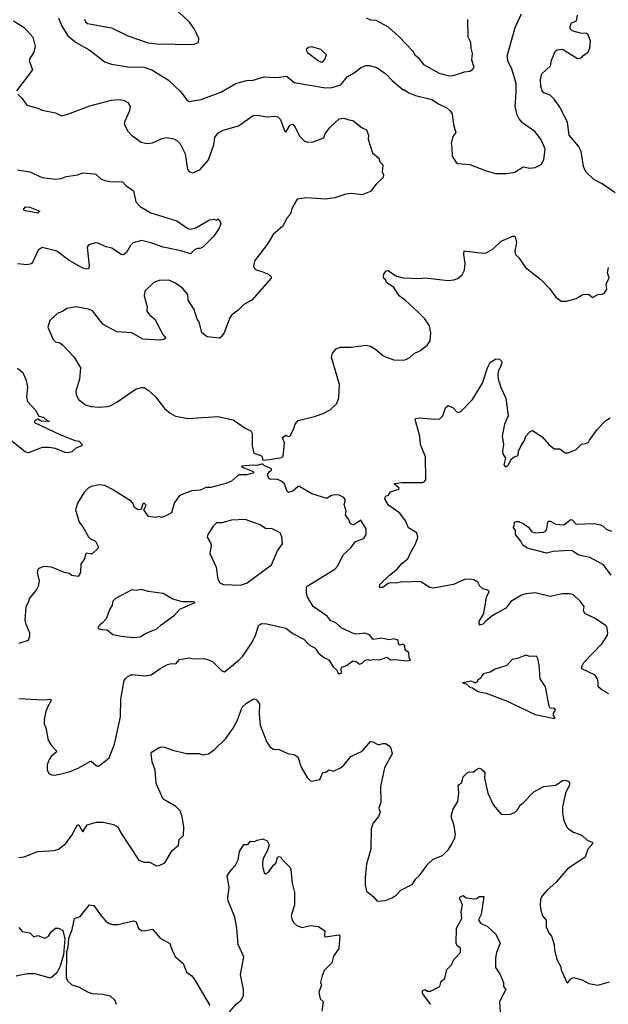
# Model space of a CAD drawing. Extents: x 1933546 to 2138868, y 524910 to 667279.
# Tile 206 of 256: x 2017211 to 2021531, y 603855 to 611083. Entities that reach past the tile are written whole.
import ezdxf

# ---------------------------------------------------------------- set-up
doc = ezdxf.new("R2010")
doc.units = 0

msp = doc.modelspace()

# ---------------------------------------------------------------- linework, layer by layer
at = {"layer": '0CON10XD'}
for points in [[(2018485, 610902), (2018522.5, 610915), (2018526.7, 610945), (2018495, 611012.5), (2018456.7, 611065), (2018295.6, 611215.6)], [(2020785, 609953.8), (2020845.9, 609964.1), (2020905, 610003.3), (2020955, 609993.3), (2020995, 609997.5), (2021039.3, 610020.7), (2021058.8, 610055), (2021068, 610135), (2021035.7, 610205.7), (2020991.7, 610261.7), (2020900.8, 610325), (2020875.7, 610355), (2020861.8, 610385), (2020846.6, 610446.6), (2020855.4, 610545), (2020854.5, 610615), (2020822.2, 610722.2), (2020795, 610773.3), (2020787.8, 610815), (2020847.5, 611025), (2020893.1, 611125)], [(2021582, 609812), (2021485, 609878.6), (2021425, 609910), (2021365, 609967.1), (2021348.8, 610005), (2021331.8, 610115), (2021311.1, 610155), (2021242.5, 610235), (2021230.4, 610330.4), (2021175, 610440), (2021135, 610498), (2021105, 610528), (2021057.5, 610545), (2021045, 610560), (2021035.7, 610595), (2021033.3, 610645), (2021042, 610685), (2021107.1, 610745), (2021113.8, 610785), (2021144.5, 610855.5), (2021155, 610862.9), (2021195.9, 610865.9), (2021305, 610797.5), (2021335, 610802.5), (2021345, 610817.5), (2021383.3, 610845), (2021396.2, 610875), (2021400, 610925), (2021383, 610973), (2021371.7, 610981.7), (2021325, 610983.8), (2021265, 611000), (2021250, 611015), (2021250, 611035), (2021260.5, 611059.5), (2021296.7, 611075), (2021306, 611115)], [(2017165, 611073.8), (2017245, 611026), (2017308, 610955), (2017325.7, 610885), (2017315.7, 610844.3), (2017283.9, 610793.9), (2017284, 610775), (2017304, 610715), (2017188.3, 610561.7)], [(2017495, 611095.5), (2017519.3, 611035), (2017563.8, 610963.8), (2017624.7, 610914.7), (2017721.4, 610861.4), (2017835, 610772.5), (2017885, 610755.8), (2018005, 610737.5), (2018125, 610735.5), (2018180, 610715), (2018300.3, 610640.3), (2018392.7, 610552.7), (2018435, 610498), (2018455, 610482), (2018542.3, 610497.7), (2018601.7, 610518.3), (2018687.9, 610552.1), (2018798, 610615), (2018875, 610637.1), (2018925, 610638.1), (2019005, 610663.5), (2019095, 610658.9), (2019172.7, 610667.3), (2019225, 610621.1), (2019455, 610583.5), (2019504.5, 610584.5), (2019568.9, 610605), (2019615, 610662.9), (2019673.1, 610696.9), (2019715, 610731.4), (2019755, 610747.5), (2019775, 610747.5), (2019831.2, 610731.2), (2019898, 610685), (2019945.5, 610635.5), (2020025, 610567.5), (2020035, 610567.5), (2020066.4, 610546.4), (2020116.1, 610526.1), (2020237, 610497), (2020285, 610465.7), (2020346.6, 610436.6), (2020371.2, 610415), (2020385, 610392.5), (2020396, 610314), (2020410.8, 610255), (2020390, 610225), (2020376.7, 610175), (2020383.6, 610143.6), (2020385, 610080), (2020413.6, 610033.6), (2020427, 610027), (2020515, 610020), (2020635, 609972.5), (2020703.9, 609953.9), (2020785, 609953.8)], [(2017687.3, 611087.3), (2017695, 611068.1), (2017710, 611055), (2017885, 611022.2), (2018005, 610963.5), (2018153.1, 610913.1), (2018215, 610906.2), (2018485, 610902)], [(2019755, 611096.2), (2019785, 611081.2), (2019825, 611078.8), (2019915, 611030), (2019996.7, 610956.7), (2020093.1, 610855), (2020110, 610825), (2020135.4, 610805), (2020175, 610753.8), (2020290.7, 610690.7), (2020365, 610670.9)], [(2020365, 610670.9), (2020395, 610673.5), (2020475, 610700.6), (2020515, 610704.2), (2020535, 610716.7), (2020547, 610733), (2020529.2, 610785), (2020534.2, 610835), (2020523.8, 610873.8), (2020522.2, 610915), (2020501.4, 610955), (2020500, 611085)], [(2019425, 610770.8), (2019435, 610773.8), (2019453.3, 610795), (2019462.5, 610825), (2019420, 610865), (2019355, 610883.8), (2019330.5, 610879.5), (2019313.3, 610865), (2019322, 610845), (2019405, 610781.5), (2019425, 610770.8)], [(2017197, 610537), (2017230, 610505), (2017263.3, 610455), (2017345, 610434.3), (2017375, 610419.2), (2017475, 610398.8), (2017517.5, 610377.5), (2017565, 610390), (2017725, 610451.1), (2017885, 610492.9), (2017935, 610497.1), (2017972.7, 610492.7), (2018003.8, 610475), (2018022, 610445), (2018018, 610415), (2017982.7, 610337.3), (2017978.8, 610315), (2018004.5, 610264.5), (2018031.2, 610235), (2018102.5, 610185), (2018145, 610174.4), (2018185, 610180), (2018255, 610211.4), (2018285, 610218.6), (2018335, 610210.8), (2018365, 610195.8), (2018385.5, 610175.5), (2018425, 610097.5), (2018442.3, 609982.3), (2018456.4, 609966.4), (2018485, 609960), (2018535, 609983.3), (2018596.2, 610055), (2018636.7, 610163.3), (2018642.6, 610217.4), (2018665, 610250.8), (2018705, 610271.9), (2018816.3, 610303.7), (2018925, 610380), (2018955, 610382.9), (2019025, 610369.2), (2019085, 610374), (2019105, 610370), (2019125, 610350), (2019155, 610266.7), (2019165, 610256.7), (2019195, 610310), (2019215.9, 610315.9), (2019233.8, 610295), (2019265, 610228.8), (2019301.2, 610191.2), (2019325.9, 610184.1), (2019365, 610186), (2019442.5, 610215), (2019453.8, 610245), (2019488.3, 610291.7), (2019555, 610354), (2019590.7, 610360.7), (2019627, 610347)], [(2019627, 610347), (2019655, 610342.5), (2019725, 610290), (2019757.5, 610275), (2019770, 610235), (2019768.8, 610205), (2019800, 610105), (2019845.9, 610065.9), (2019855, 610040), (2019877, 610017), (2019872.5, 609965), (2019881.2, 609945), (2019878.8, 609925), (2019827.5, 609875), (2019785, 609821.2), (2019725, 609798), (2019645, 609808), (2019605, 609802), (2019525, 609775.7), (2019455.6, 609764.4), (2019315, 609776), (2019247.5, 609765), (2019214.4, 609705.6), (2019195, 609652.5), (2019171.2, 609625), (2019145, 609570), (2019070.8, 609505), (2019026.9, 609433.1), (2018936, 609315), (2018928, 609275), (2018931.7, 609261.7), (2018945.8, 609245.8), (2018987.5, 609235), (2019037.5, 609215), (2019057.5, 609195), (2019057.5, 609185), (2018915, 609024), (2018855, 608991.2), (2018815, 608950), (2018765, 608913.3), (2018750.5, 608889.5), (2018711.2, 608785), (2018687, 608753), (2018673.9, 608746.1), (2018585.9, 608755.9), (2018548.8, 608785), (2018528, 608865), (2018514, 608885), (2018491.4, 608955), (2018448, 609025), (2018445.8, 609065), (2018405, 609113.3), (2018355, 609148.8), (2018305, 609171.2), (2018235, 609168), (2018195.9, 609154.1), (2018129.3, 609090.7), (2018123.6, 609056.4), (2018146.2, 608975), (2018144.4, 608944.4), (2018165, 608917.5), (2018203.3, 608885), (2018261.7, 608771.7), (2018282.5, 608745), (2018270, 608735), (2018245, 608730.8), (2018115, 608738.6), (2018035, 608784.3), (2017925, 608790.6), (2017824, 608845), (2017745, 608946), (2017715, 608958), (2017625.9, 608975.9), (2017556.1, 608963.9), (2017525, 608940), (2017490.5, 608929.5), (2017433.3, 608875), (2017417.5, 608825), (2017456.2, 608735), (2017475, 608718), (2017505, 608710), (2017525.7, 608695.7), (2017611.2, 608605), (2017657, 608527), (2017649.2, 608445), (2017623.1, 608355), (2017625, 608332.5), (2017644, 608295), (2017695, 608256), (2017733.2, 608243.2), (2017795, 608238.6), (2017855, 608242.9), (2017875, 608247.5), (2017925, 608275.8), (2018065, 608373.8), (2018103.9, 608383.9), (2018125, 608382), (2018154.3, 608364.3), (2018208, 608315), (2018275, 608228), (2018314.5, 608194.5), (2018355, 608172.5), (2018445, 608155.8), (2018665, 608170), (2018777.5, 608145), (2018865, 608083.3), (2018907.5, 608065), (2018917.5, 608045), (2018916.7, 607955), (2018930.7, 607900.7), (2018980, 607885), (2018990, 607875), (2018995, 607850), (2019045, 607853.3)], [(2017195, 609981.4), (2017285, 609965.6), (2017375.5, 609925.5), (2017475, 609911.8), (2017512.8, 609917.2), (2017555, 609932.2), (2017635.5, 609944.5), (2017675, 609958.2), (2017758, 609952), (2017768.8, 609948.8), (2017806.2, 609915), (2017835, 609901.9), (2017875, 609894.4), (2017965, 609893.8), (2017990, 609865), (2018045.6, 609825.6), (2018063.3, 609745), (2018095, 609712.2), (2018174.6, 609664.6), (2018365, 609606.9), (2018445, 609550), (2018465, 609545.8), (2018505, 609554.3), (2018605, 609614), (2018637.5, 609617.5), (2018655, 609612.5), (2018665, 609620), (2018680, 609605), (2018686.7, 609585), (2018676.2, 609553.8), (2018635.9, 609494.1), (2018555, 609413.3), (2018535, 609402.5), (2018515, 609403.3), (2018497.5, 609395), (2018465, 609364), (2018395, 609385.5), (2018265, 609412.3), (2018174.6, 609444.6)], [(2017345, 609663.8), (2017255, 609678.8), (2017242.5, 609685), (2017242.5, 609695), (2017255, 609710), (2017285, 609706.7), (2017358.3, 609678.3), (2017345, 609663.8)], [(2018174.6, 609444.6), (2018105, 609462.5), (2018045, 609443.8), (2018025, 609426.2), (2017994, 609375), (2017973.9, 609356.1), (2017955, 609360), (2017886.8, 609406.8), (2017845, 609416), (2017785, 609442), (2017763.9, 609446.1), (2017725, 609432.5), (2017713.6, 609426.4), (2017707, 609413), (2017721.4, 609275), (2017715.8, 609254.2), (2017705, 609250.8), (2017675, 609259.4), (2017575, 609315.5), (2017485, 609383.3), (2017375, 609411.2), (2017347.7, 609392.3), (2017308.8, 609305), (2017295, 609290), (2017265, 609283.8), (2017195, 609290.8)], [(2019045, 607853.3), (2019135, 607870), (2019145, 607880), (2019153.6, 607973.6), (2019140, 608015), (2019165, 608033.3), (2019185, 608022.5), (2019195, 608027.5), (2019220, 608075), (2019232, 608115), (2019255, 608141.2), (2019375, 608170), (2019437.3, 608192.7), (2019490.7, 608219.3), (2019537.5, 608265), (2019553, 608307), (2019558.8, 608405), (2019500, 608605), (2019506.2, 608635), (2019533.5, 608666.5), (2019565, 608679.4), (2019645, 608678), (2019755, 608694), (2019785, 608686), (2019822.5, 608665), (2019875, 608617.5), (2019900, 608605), (2019957, 608587), (2020025, 608583.3), (2020045, 608587.5), (2020075, 608602.5), (2020106.4, 608633.6), (2020152.5, 608655), (2020203, 608697), (2020222.5, 608725), (2020227.5, 608785), (2020217.5, 608835), (2020185, 608887.5), (2020135, 608936.7), (2020040, 609025), (2019996.1, 609056.1), (2019955.9, 609115.9), (2019903.6, 609153.6), (2019896.1, 609176.1), (2019883.6, 609183.6), (2019880, 609195), (2019883.8, 609215), (2019900.7, 609239.3), (2019915, 609242.5), (2019972.3, 609202.3), (2020025, 609188.8), (2020145, 609184), (2020185, 609189.2), (2020355, 609168.8), (2020396.1, 609173.9), (2020426.1, 609183.9), (2020459.5, 609210.5), (2020476.2, 609245), (2020480, 609295), (2020471.2, 609358.8), (2020474, 609386), (2020615, 609368.8), (2020635, 609371.2), (2020685, 609401.2), (2020745, 609456), (2020835, 609496.7), (2020848, 609488), (2020857.7, 609447.7), (2020846, 609385), (2020849.5, 609359.5), (2020875, 609334), (2020924.3, 609264.3), (2021035, 609176.2), (2021099.2, 609109.2), (2021147, 609047), (2021185, 609017.5), (2021225, 609016.7), (2021295, 609036.7), (2021345, 609066), (2021385, 609068), (2021415, 609044), (2021455, 609066.7), (2021487, 609067), (2021503.3, 609075), (2021521.2, 609105), (2021516, 609145), (2021537.5, 609185), (2021525.8, 609225.8), (2021531.4, 609265)], [(2021535, 606134), (2021482.6, 606162.6), (2021456, 606185), (2021457.6, 606217.6), (2021450.8, 606245), (2021435, 606272), (2021337.7, 606317.7), (2021335.8, 606335), (2021351.4, 606365), (2021486.2, 606505), (2021523.8, 606565), (2021527.5, 606585), (2021521.2, 606625), (2021511.2, 606635), (2021435, 606688.1), (2021358.9, 606725), (2021347.8, 606745), (2021352.5, 606775), (2021325, 606814.3), (2021275, 606860), (2021245, 606869.2), (2021195, 606867.5), (2021105, 606847.8), (2020995, 606875.8), (2020925, 606869.2), (2020895, 606859.2), (2020815, 606812.5), (2020777.8, 606762.2), (2020714, 606726), (2020675.8, 606704.2), (2020631.2, 606668.8), (2020611.2, 606645), (2020585, 606637.5), (2020584.3, 606665), (2020617.8, 606725), (2020635.9, 606844.1), (2020656.7, 606885), (2020646.7, 606895), (2020610, 606905), (2020587.5, 606925), (2020572.5, 606955), (2020545, 606970.8), (2020515, 606975.8), (2020475, 606972.5), (2020395, 606938.1), (2020245, 606910), (2020221.2, 606915), (2020155, 606956.5), (2020115, 606959.5), (2020065, 606952.9), (2020015, 606957.5), (2019975, 606947.5), (2019935, 606949.4), (2019916.5, 606943.5), (2019875, 606914.2), (2019852.5, 606915), (2019855, 606936.7), (2019924.3, 607005), (2019981.7, 607048.3), (2020015, 607091.4), (2020060, 607125), (2020075.7, 607165), (2020115.4, 607234.6), (2020132.5, 607282.5), (2020126, 607315), (2020064, 607354), (2020043.3, 607405), (2020001.2, 607461.2), (2019918.9, 607518.9), (2019890.4, 607565), (2019895, 607584.2), (2019917, 607593), (2019933.4, 607616.6), (2019993.6, 607636.4), (2019996.7, 607645), (2019960, 607675), (2019965, 607678), (2020015.4, 607684.6), (2020165, 607685.6), (2020179.8, 607690.2), (2020191.4, 607705), (2020190, 607875), (2020152.5, 607965), (2020146.9, 608025), (2020112.7, 608147.3), (2020117.5, 608155), (2020145, 608159.5), (2020255, 608149.4), (2020295, 608152.9), (2020316.9, 608175), (2020336, 608235), (2020355, 608251.2), (2020393.3, 608235), (2020420, 608205), (2020435, 608198.8), (2020451.2, 608208.8), (2020535, 608296), (2020608.6, 608415), (2020645, 608527.5), (2020665, 608566.7), (2020705, 608592.5), (2020731.7, 608591.7), (2020750, 608575), (2020747.5, 608555), (2020721.7, 608498.3), (2020719.2, 608475), (2020722, 608445), (2020742.7, 608382.7), (2020778, 608305), (2020796, 608175), (2020768.8, 608115), (2020751.2, 608025), (2020761.2, 607965), (2020753.3, 607915), (2020757.5, 607895), (2020777.5, 607865), (2020763.3, 607815), (2020775, 607803.3), (2020785, 607802.5), (2020795, 607812.5), (2020820.7, 607859.3), (2020840, 607875), (2020870, 607885), (2020872.5, 607915), (2020891.7, 607958.3), (2020916.7, 607995), (2020926.2, 608025), (2020955, 608057.5), (2020973.6, 608066.4), (2021045, 608020), (2021094.1, 607964.1), (2021133.9, 607933.9), (2021175, 607932.5), (2021215, 607903.3), (2021236.4, 607903.6), (2021295, 607927.5), (2021335, 607967.5), (2021365, 607972.5), (2021385, 607982.5), (2021394, 607996), (2021452.7, 608077.3), (2021511.2, 608138.8), (2021545, 608161.2)], [(2017195.6, 608525.6), (2017234.3, 608494.3), (2017259.2, 608435), (2017268, 608385), (2017260, 608315), (2017269.3, 608279.3), (2017327.3, 608217.3), (2017352, 608172), (2017385, 608164.4), (2017417, 608137), (2017430, 608135), (2017374.4, 608134.4), (2017345, 608150), (2017320.7, 608139.3), (2017320, 608125), (2017500.2, 608039.8), (2017615, 607994.7), (2017648, 607988), (2017670, 607965), (2017666.3, 607953.7), (2017622.2, 607937.8), (2017595, 607910), (2017564.3, 607904.3), (2017545, 607905.8), (2017475, 607934.2), (2017425, 607943.8), (2017375, 607942), (2017275, 607903.3), (2017255, 607908.8), (2017105, 608027.1)], [(2017465, 605536.7), (2017505, 605543.8), (2017575, 605562), (2017645, 605591.2), (2017725, 605638.8), (2017735, 605640), (2017775, 605606.2), (2017795, 605606), (2017868, 605665), (2017906, 605765), (2017950.6, 605965), (2017953.1, 606095), (2017978.9, 606231.1), (2017984.5, 606245.5), (2018006.2, 606265), (2018035, 606275.7), (2018135, 606267.1), (2018175, 606273.1), (2018246.3, 606323.7), (2018295, 606349.5), (2018325, 606356.5), (2018357.5, 606355), (2018384.5, 606385.5), (2018455, 606398.6), (2018485, 606392), (2018565, 606394.2), (2018597.5, 606385), (2018625, 606371.2), (2018695, 606303.3), (2018715, 606296.7), (2018819.4, 606380.6), (2018848.2, 606411.8), (2018916.8, 606513.2), (2018945, 606570), (2018964, 606635), (2018985, 606650), (2019025, 606649.2), (2019165, 606617.5), (2019215, 606576.2), (2019295.8, 606535.8), (2019334.6, 606494.6), (2019378.9, 606468.9), (2019405, 606433.3), (2019447.7, 606397.7), (2019480, 606385), (2019511.7, 606331.7), (2019538.3, 606308.3), (2019545, 606287.5), (2019555, 606282), (2019570, 606285), (2019575, 606292.5), (2019567.5, 606315), (2019575, 606330), (2019605, 606340), (2019655, 606377.5), (2019681.7, 606371.7), (2019705, 606353.3), (2019725, 606360), (2019745, 606380), (2019765, 606387.5), (2019775, 606382.5), (2019805, 606387.5), (2019853, 606383), (2019905, 606402.5), (2019935, 606383.3), (2019965, 606387.5), (2020055, 606377.5), (2020078.3, 606381.7), (2020068.3, 606398.3), (2020067, 606437), (2020040, 606455), (2020037, 606487), (2020025, 606500), (2020001.7, 606491.7), (2019990, 606505), (2019988.3, 606528.3), (2019955, 606537.5), (2019925, 606530), (2019865, 606542.5), (2019837, 606537), (2019805, 606533.3), (2019778.3, 606568.3), (2019745, 606580), (2019685, 606572.5), (2019665, 606575.8), (2019575.6, 606615.6), (2019531.2, 606655), (2019495, 606670), (2019466.7, 606705), (2019364.6, 606774.6), (2019324.2, 606845), (2019316.2, 606875), (2019316.1, 606913.9), (2019321.2, 606925), (2019525, 607050), (2019545.5, 607074.5), (2019585, 607153.8), (2019642.5, 607205), (2019675, 607252), (2019735.6, 607274.4), (2019753.3, 607305), (2019753.3, 607345), (2019715, 607410), (2019663.9, 607376.1), (2019655, 607373.8), (2019636.2, 607385), (2019626.7, 607415), (2019603.3, 607445), (2019606.1, 607476.1), (2019593.3, 607525), (2019601.1, 607555), (2019590.5, 607575), (2019555, 607592.6), (2019525, 607596.2), (2019499.7, 607590.3), (2019476, 607575), (2019465, 607568.8), (2019355, 607602), (2019265, 607656.2), (2019255, 607656.2), (2019215, 607622.5), (2019185, 607613.3), (2019175, 607620), (2019155.5, 607675.5), (2019128, 607698), (2019095, 607709.2), (2019055, 607706.7), (2019040, 607715), (2019031.2, 607735), (2019033, 607747), (2019043.6, 607766.4), (2019060, 607775), (2019060, 607785), (2019005, 607810), (2018995, 607820), (2018985, 607820), (2018955, 607810), (2018925, 607813.8), (2018840, 607805), (2018850, 607795), (2018925, 607767.5), (2018927, 607753), (2018877.6, 607742.4), (2018825, 607742.5), (2018809.4, 607735), (2018766.7, 607695), (2018725, 607678), (2018615, 607650), (2018580.7, 607649.3), (2018535, 607628.8), (2018475, 607624), (2018385, 607590), (2018345.7, 607534.3), (2018325, 607462.5), (2018275, 607435.7), (2018248.3, 607428.3), (2018235, 607436.7), (2018205, 607428.6), (2018157.5, 607435), (2018122.5, 607485), (2018138.3, 607518.3), (2018125, 607533.3), (2018115, 607530), (2018103, 607487), (2018080, 607485), (2018052.5, 607505), (2018045, 607530), (2018032.5, 607545), (2017893.3, 607635), (2017835, 607664), (2017795, 607668.8), (2017735, 607657.5), (2017713.8, 607645), (2017681.3, 607608.7), (2017636.2, 607535), (2017620, 607485), (2017646.7, 607395), (2017675, 607360), (2017715, 607287.5), (2017731.2, 607271.2), (2017768, 607255), (2017783.3, 607225), (2017785.9, 607204.1), (2017745, 607163.8), (2017735, 607160), (2017705, 607166.2), (2017695, 607156.7), (2017685.6, 607124.4), (2017660, 607085), (2017658, 607025), (2017640, 606995), (2017595, 607004), (2017575, 607016.7), (2017540, 607025), (2017445, 607064), (2017385, 607068.8), (2017352.5, 607055), (2017344.1, 607045.9), (2017340, 607025), (2017353.3, 606965), (2017347.5, 606925), (2017332.5, 606895), (2017280, 606835), (2017275, 606810), (2017257, 606773), (2017250, 606675), (2017255.9, 606645.9), (2017283.3, 606585), (2017283.3, 606555), (2017273.3, 606525), (2017205, 606504.5)], [(2018835, 606933.1), (2018880.5, 606949.5), (2019058.8, 607081.2), (2019103.3, 607185), (2019140, 607235), (2019135, 607287.5), (2019123.3, 607315), (2019065, 607345.6), (2019015, 607349.2), (2018975, 607374), (2018865, 607414.2), (2018765, 607408.6), (2018695, 607390), (2018655, 607388.8), (2018630, 607365), (2018592, 607305), (2018586.2, 607285), (2018612.5, 607242.5), (2018615.7, 607225), (2018606.7, 607165), (2018652.5, 607065), (2018666, 606975), (2018680.3, 606950.3), (2018705.9, 606935.9), (2018835, 606933.1)], [(2021552.5, 607005), (2021495, 607081.9), (2021395, 607135.6), (2021315, 607153.3), (2021265, 607184), (2021245, 607186), (2021125, 607180), (2021076.4, 607166.4), (2020935, 607203.3), (2020902.5, 607225), (2020890, 607255), (2020850, 607305), (2020850, 607335), (2020832.5, 607355), (2020840, 607365), (2020842.5, 607395), (2020855, 607400), (2020875, 607400), (2020906.7, 607385), (2020945, 607358), (2020966.3, 607326.3), (2020995, 607315.5), (2021055, 607321.2), (2021070.8, 607329.2), (2021080.9, 607345), (2021086.1, 607393.9), (2021095, 607401.2), (2021105, 607401.2), (2021145, 607379.2), (2021205, 607376), (2021255, 607414.2), (2021265, 607412.5), (2021295, 607379.2), (2021425, 607383.8), (2021470, 607375), (2021492.5, 607365), (2021515, 607343.8), (2021555, 607329.2)], [(2018045, 606548), (2018095, 606552.9), (2018140.5, 606579.5), (2018218.8, 606611.2), (2018248.3, 606641.7), (2018347.7, 606712.3), (2018387.5, 606755), (2018500, 606805), (2018485, 606810), (2018405, 606810), (2018335, 606830), (2018265, 606872), (2018155, 606885.7), (2018105, 606900.8), (2018065, 606892.5), (2018033, 606897), (2017914.7, 606835.3), (2017895.5, 606815), (2017890.8, 606785), (2017872.9, 606755), (2017845.5, 606684.5), (2017820, 606655), (2017798.3, 606641.7), (2017786.7, 606625), (2017787.5, 606615), (2017815, 606606.2), (2017854.1, 606604.1), (2017895, 606570), (2017955, 606556.7), (2018045, 606548)], [(2021135, 605953.3), (2021140, 605955), (2021127.5, 605975), (2021127.5, 605992.5), (2021142.5, 606015), (2021135, 606027.5), (2021105, 606030), (2021097.5, 606045), (2021070, 606185), (2021032, 606245), (2021023, 606347), (2021011.7, 606401.7), (2021001.7, 606411.7), (2020955, 606407.5), (2020925, 606417.5), (2020865, 606393.3), (2020825, 606386.7), (2020785, 606343.3), (2020700, 606315), (2020665, 606292.5), (2020615, 606280), (2020600, 606265), (2020595, 606250), (2020570, 606235), (2020570, 606225), (2020557, 606213), (2020525, 606227.5), (2020460, 606215), (2020488.3, 606208.3), (2020515, 606182.5), (2020535, 606177.5), (2020575, 606152.5), (2020635, 606138.8), (2020783.2, 606083.2), (2020995, 605982), (2021135, 605953.3)], [(2017203.9, 604933.9), (2017245, 604938.8), (2017345, 604977.5), (2017465, 604983.8), (2017495, 604993.8), (2017548.8, 605035), (2017595, 605097.5), (2017635, 605172.5), (2017645, 605173.3), (2017660, 605145), (2017675, 605121.2), (2017706.8, 605173.2), (2017775, 605192.2), (2017825, 605192), (2017900, 605175), (2017933.3, 605155), (2017952.5, 605115), (2018085, 604912.5), (2018125, 604897.5), (2018165, 604897.5), (2018215, 604872.5), (2018235, 604873.3), (2018275.6, 604894.4), (2018330, 604985), (2018375.9, 605024.1), (2018381.2, 605065), (2018413.3, 605095), (2018416.2, 605155), (2018404.2, 605234.2), (2018388, 605275), (2018357.6, 605307.6), (2018265, 605362), (2018212.5, 605475), (2018204.4, 605575), (2018184.4, 605635), (2018175.6, 605695), (2018179.4, 605705), (2018235, 605741.1), (2018255, 605746.5), (2018273.4, 605743.4), (2018335, 605720), (2018435, 605695.6), (2018525, 605695.7), (2018555, 605687.5), (2018596.4, 605693.6), (2018641.2, 605725), (2018723.6, 605806.4), (2018777.8, 605882.2), (2018806.7, 605935), (2018844, 606036), (2018875, 606066.9), (2018925, 606096.2), (2018935, 606096.7), (2018949.3, 606089.3), (2018971.7, 606061.7), (2018968, 605985), (2018975.8, 605905), (2019022.5, 605785), (2019047.5, 605745), (2019075, 605728.8), (2019115, 605726.7), (2019184.2, 605694.2), (2019225, 605688), (2019246.7, 605675), (2019256, 605665), (2019277.5, 605595), (2019321.2, 605521.2), (2019345, 605496.7), (2019355, 605493.8), (2019415, 605506.2), (2019435, 605557.5), (2019455, 605558.8), (2019482.9, 605577.1), (2019515, 605565.7), (2019565, 605590), (2019589.3, 605610.7), (2019641.2, 605675), (2019725, 605713.8), (2019785, 605783.8), (2019801.7, 605781.7), (2019845, 605760), (2019875, 605770), (2019895, 605769.2), (2019920, 605755), (2019935.7, 605735), (2019945.7, 605695), (2019889.5, 605590.5), (2019858, 605455), (2019861.2, 605338.8), (2019847.5, 605295), (2019856.2, 605265), (2019844, 605235), (2019804.3, 605185.7), (2019791.2, 605145), (2019788, 604995), (2019755.7, 604885), (2019745.7, 604785), (2019746.9, 604733.1), (2019757.5, 604685), (2019805, 604646.7), (2019835, 604612.5), (2019895, 604616.7), (2019945, 604636.2), (2019975, 604656), (2020007.1, 604692.9), (2020095, 604736), (2020117.1, 604772.9), (2020145, 604801.2), (2020206, 604885), (2020245, 604921.2), (2020315, 604948.8), (2020357.4, 604992.6), (2020381.3, 605028.7), (2020404.4, 605075.6), (2020410, 605105), (2020397.2, 605175), (2020379.3, 605225), (2020380, 605245), (2020391.9, 605288.1), (2020425.8, 605345), (2020434, 605405), (2020428.1, 605465), (2020455.3, 605484.7), (2020466.5, 605525), (2020495.8, 605555), (2020515, 605562.2), (2020539.5, 605560.5), (2020565, 605581.2), (2020585, 605588.6), (2020598.8, 605585), (2020615, 605568.8), (2020623.8, 605555), (2020622.5, 605515), (2020646, 605405), (2020687.7, 605317.7), (2020745, 605250), (2020805, 605248), (2020846.1, 605263.9), (2020865, 605282.5), (2020885, 605316.7), (2020905.8, 605334.2)], [(2017205, 606100), (2017385, 606091.2), (2017440, 606095), (2017443.3, 606085), (2017415, 606037.5), (2017403.3, 606005), (2017390, 605945), (2017390, 605915), (2017402.5, 605885), (2017421.2, 605795), (2017443.8, 605755), (2017481.2, 605715), (2017480, 605705), (2017443.3, 605675), (2017428.3, 605651.7), (2017413.8, 605613.8), (2017413.3, 605575), (2017428.3, 605548.3), (2017445, 605540), (2017465, 605536.7)], [(2020905.8, 605334.2), (2020985, 605414.2), (2021055.4, 605454.6), (2021145, 605463.3), (2021195, 605497.1), (2021215, 605500.8), (2021235, 605495.7), (2021245.7, 605485), (2021245.9, 605465.9), (2021216.7, 605405), (2021194.2, 605305.8), (2021194.2, 605255), (2021204.2, 605205), (2021226.8, 605156.8), (2021241.7, 605141.7), (2021275, 605120), (2021335.7, 605095.7), (2021375, 605060.8), (2021413.3, 605045), (2021416.2, 605036.2), (2021379.4, 604995), (2021361.2, 604935), (2021230.3, 604849.7), (2021149.1, 604750.9), (2021079.3, 604690.7), (2021045, 604652.5), (2021034, 604625), (2021030, 604585), (2021034.2, 604555), (2021048.8, 604505), (2021074.1, 604474.1), (2021076, 604425), (2021095, 604380), (2021115, 604356.2), (2021133.8, 604295), (2021135.8, 604255), (2021152.5, 604185), (2021180, 604135), (2021185, 604107.5), (2021225, 604020), (2021235, 604013.3), (2021256.7, 604043.3), (2021275, 604052.5), (2021340, 604035), (2021388.3, 604008.3), (2021455, 603996.7), (2021538.8, 604021.2)], [(2018750.7, 603799.3), (2018802.3, 603857.7), (2018835, 603882.5), (2018853.6, 603916.4), (2018853.8, 603965), (2018832, 604075), (2018856.2, 604205), (2018814.3, 604295), (2018804.5, 604414.5), (2018790.8, 604495), (2018741.9, 604615), (2018739.4, 604635), (2018748.2, 604715), (2018735, 604797.5), (2018765, 604843.8), (2018794.5, 604875.5), (2018814.3, 604915), (2018825, 604977.5), (2018855, 605027.5), (2018885, 605027.5), (2018905, 605052.5), (2018935, 605050), (2018955, 605061.2), (2018995, 605070), (2019027.5, 605055), (2019042.5, 605025), (2019030, 604985), (2018998.8, 604925), (2018993.8, 604895), (2018992.3, 604872.3), (2019005, 604820), (2019015, 604812.5), (2019036.7, 604825), (2019072.7, 604877.3), (2019093.3, 604895), (2019102.5, 604935), (2019115, 604940), (2019127.5, 604935), (2019135, 604920), (2019195, 604858.8), (2019200.8, 604845), (2019211.5, 604745), (2019228.1, 604675), (2019227.5, 604585), (2019202.9, 604505), (2019210, 604475), (2019223.2, 604453.2), (2019245, 604434), (2019285, 604420), (2019345, 604433.3), (2019405, 604427.5), (2019450, 604395), (2019447.5, 604355), (2019455, 604350), (2019555, 604366.2), (2019560.7, 604360.7), (2019552.9, 604265), (2019515, 604207.5), (2019501.2, 604158.8), (2019465.9, 604124.1), (2019445.9, 604104.1), (2019430, 604065), (2019418.8, 604015), (2019426.7, 603995), (2019406, 603945), (2019416.4, 603896.4), (2019437.5, 603875), (2019428.8, 603805)], [(2020228, 603855), (2020168, 603935), (2020166.7, 603953.3), (2020185, 603963.3), (2020205, 603951.2), (2020225, 603952), (2020293.3, 603985), (2020303.9, 604026.1), (2020330, 604045), (2020345, 604110), (2020380, 604145), (2020396.9, 604183.1), (2020446.4, 604235), (2020446.7, 604266.7), (2020421.2, 604285), (2020414, 604305), (2020418, 604415), (2020456, 604485), (2020450.5, 604535), (2020460.6, 604585), (2020440, 604635), (2020443.3, 604645), (2020465, 604653.8), (2020487.7, 604637.7), (2020545, 604628.8), (2020565, 604632.5), (2020583.6, 604646.4), (2020617, 604647), (2020598.5, 604515), (2020579.4, 604475), (2020591.9, 604451.9), (2020645, 604426.2), (2020705, 604370), (2020736.2, 604305), (2020711.2, 604235), (2020704.2, 604195), (2020704, 604125), (2020737.5, 604075), (2020761.2, 604015), (2020761.2, 603985), (2020780, 603965), (2020731.4, 603875), (2020737.5, 603795)], [(2017920.8, 603855), (2017910, 603885), (2017876.7, 603915), (2017825, 603927.9), (2017745, 603931.5), (2017715, 603941.5), (2017645, 603980), (2017595.9, 603995.9), (2017565, 604026.2), (2017555, 604053.3), (2017556.2, 604243.8), (2017566.2, 604275), (2017571.8, 604338.2), (2017597.1, 604405), (2017614.5, 604485.5), (2017655, 604500), (2017723.9, 604586.1), (2017755, 604580), (2017808, 604505), (2017843.8, 604465), (2017868.3, 604448.3), (2017895, 604440.8), (2017935, 604440), (2018045, 604468.6), (2018065, 604460), (2018082.7, 604412.7), (2018105, 604398), (2018125, 604394.2), (2018185.9, 604405.9), (2018240.9, 604340.9), (2018312.1, 604302.1), (2018331.4, 604245), (2018353.6, 604203.6), (2018410.8, 604155), (2018435, 604091.2), (2018473.3, 604065), (2018495, 604036.7), (2018607.7, 603847.7)], [(2017205, 604418.6), (2017230.5, 604390.5), (2017285, 604379.2), (2017315, 604351.8), (2017345, 604359.2), (2017395, 604340), (2017423.3, 604355), (2017442.3, 604387.7), (2017475, 604414), (2017495, 604414.2), (2017527, 604397), (2017541.4, 604335), (2017532.3, 604217.7), (2017508.8, 604135), (2017485, 604086), (2017445, 604052.5), (2017435, 604047.5), (2017325, 604077.8), (2017265, 604077.8), (2017185, 604062)]]:
    msp.add_lwpolyline(points, dxfattribs=at)

doc.saveas('drawing.dxf')
